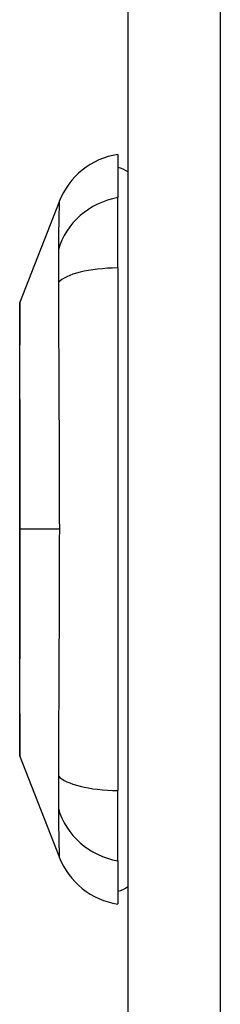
# Model space of a CAD drawing. Header units: inches. Extents: x 2.3 to 62.6, y 3.3 to 33.7.
# Tile 54 of 57: x 34.933 to 35.25, y 16.719 to 18.27. Entities that reach past the tile are written whole.
import ezdxf

# ---------------------------------------------------------------- set-up
doc = ezdxf.new("R2010")
doc.units = ezdxf.units.IN
doc.header["$MEASUREMENT"] = 0
doc.layers.add('Visible Edges(ANSI)', color=7, linetype='Continuous', lineweight=25)
doc.layers.add('Visible Tangent Edges(ANSI)', color=7, linetype='Continuous', lineweight=25)

msp = doc.modelspace()

# ---------------------------------------------------------------- linework, layer by layer
at = {"layer": 'Visible Edges(ANSI)'}
for p, q in [((35.1039, 25.2221), (35.1039, 9.7111)), ((35.0882, 18.0577), (35.0882, 17.9896)), ((34.9336, 17.824), (34.9958, 17.9837)), ((35.0882, 17.8789), (35.0882, 17.9896)), ((35.0882, 17.8789), (35.0882, 17.0554)), ((34.9958, 16.9505), (34.9336, 17.1102)), ((35.0882, 16.9446), (35.0882, 17.0554)), ((35.0882, 16.9446), (35.0882, 16.8766))]:
    msp.add_line(p, q, dxfattribs=at)
at = {"layer": 'Visible Edges(ANSI)', "flags": 128}
msp.add_lwpolyline([(34.9333, 17.8222), (34.9333, 17.8218), (34.9333, 17.8205), (34.9333, 17.8184), (34.9333, 17.8154), (34.9333, 17.8116), (34.9333, 17.807), (34.9332, 17.8015), (34.9332, 17.7952), (34.9332, 17.7881), (34.9332, 17.7803), (34.9332, 17.7717), (34.9332, 17.7624), (34.9331, 17.7524), (34.9331, 17.7417), (34.9331, 17.7304), (34.9331, 17.7184), (34.9331, 17.7058), (34.9331, 17.6927), (34.9331, 17.679), (34.9332, 17.6647), (34.9332, 17.65), (34.9332, 17.6348), (34.9332, 17.6192), (34.9332, 17.6032), (34.9332, 17.587), (34.9333, 17.5705), (34.9333, 17.5537), (34.9333, 17.5367), (34.9333, 17.5195), (34.9333, 17.5022), (34.9333, 17.4848), (34.9333, 17.4674), (34.9333, 17.45), (34.9333, 17.4326), (34.9333, 17.4153), (34.9333, 17.398), (34.9333, 17.3809), (34.9333, 17.3641), (34.9332, 17.3475), (34.9332, 17.3313), (34.9332, 17.3154), (34.9332, 17.2998), (34.9332, 17.2846), (34.9332, 17.2698), (34.9331, 17.2554), (34.9331, 17.2416), (34.9331, 17.2284), (34.9331, 17.2158), (34.9331, 17.2039), (34.9331, 17.1925), (34.9331, 17.1818), (34.9332, 17.1718), (34.9332, 17.1625), (34.9332, 17.1539), (34.9332, 17.1461), (34.9332, 17.139), (34.9332, 17.1327), (34.9333, 17.1273), (34.9333, 17.1226), (34.9333, 17.1188), (34.9333, 17.1159), (34.9333, 17.1137), (34.9333, 17.1124), (34.9333, 17.112)], dxfattribs=at)
at = {"layer": 'Visible Edges(ANSI)'}
for centre, radius, start, end in [((35.1058, 17.9409), 0.1181, 98.6009, 158.7495), ((35.0803, 17.9986), 0.0394, 53.1301, 78.463), ((34.9382, 17.8222), 0.00492, 158.7495, 179.7912), ((34.9382, 17.112), 0.00492, 180.2088, 201.2505), ((35.1058, 16.9933), 0.1181, 201.2505, 261.3991), ((35.0803, 16.9356), 0.0394, 281.537, 306.8699)]:
    msp.add_arc(centre, radius, start, end, dxfattribs=at)
at = {"layer": 'Visible Tangent Edges(ANSI)'}
for p, q in [((35.2499, 9.7111), (35.2499, 25.2221)), ((34.9333, 17.4671), (34.9336, 17.4671)), ((34.9958, 17.4671), (34.9336, 17.4671))]:
    msp.add_line(p, q, dxfattribs=at)
at = {"layer": 'Visible Tangent Edges(ANSI)', "flags": 128}
for points in [[(34.9958, 17.9837), (34.9957, 17.9836), (34.9957, 17.9831), (34.9957, 17.9825), (34.9957, 17.9815), (34.9956, 17.9803), (34.9956, 17.9788), (34.9955, 17.9771), (34.9954, 17.975), (34.9954, 17.9728), (34.9953, 17.9702), (34.9952, 17.9674), (34.9951, 17.9644), (34.995, 17.9611), (34.9949, 17.9575), (34.9949, 17.9537), (34.9948, 17.9497), (34.9947, 17.9455), (34.9946, 17.941), (34.9946, 17.9363), (34.9945, 17.9313), (34.9944, 17.9262), (34.9944, 17.9208), (34.9944, 17.9153), (34.9942, 17.9071)], [(34.9942, 17.9071), (34.9942, 17.9064), (34.9942, 17.9057), (34.9943, 17.905), (34.9943, 17.9043), (34.9943, 17.9035), (34.9943, 17.9028), (34.9943, 17.902), (34.9943, 17.9012), (34.9943, 17.9004), (34.9943, 17.8995), (34.9943, 17.8987), (34.9943, 17.8978), (34.9944, 17.8969), (34.9944, 17.896), (34.9944, 17.895), (34.9944, 17.8941), (34.9944, 17.8931), (34.9944, 17.8921), (34.9944, 17.8911), (34.9944, 17.8901), (34.9944, 17.8891), (34.9944, 17.888), (34.9944, 17.887), (34.9944, 17.8859)], [(34.9944, 17.8859), (34.9944, 17.8848), (34.9944, 17.8837), (34.9944, 17.8825), (34.9944, 17.8814), (34.9944, 17.8802), (34.9944, 17.8791), (34.9944, 17.8779), (34.9944, 17.8767), (34.9944, 17.8755), (34.9944, 17.8742), (34.9944, 17.873), (34.9943, 17.8717), (34.9943, 17.8705), (34.9943, 17.8692), (34.9943, 17.8679), (34.9943, 17.8666), (34.9943, 17.8653), (34.9943, 17.8639), (34.9943, 17.8626), (34.9943, 17.8612), (34.9943, 17.8599), (34.9942, 17.8585), (34.9942, 17.8571), (34.9942, 17.8557)], [(34.9942, 17.8557), (34.9944, 17.8375), (34.9944, 17.8222), (34.9944, 17.8067), (34.9945, 17.7911), (34.9946, 17.7755), (34.9946, 17.7597), (34.9947, 17.7439), (34.9948, 17.728), (34.9949, 17.7121), (34.9949, 17.696), (34.995, 17.6799), (34.9951, 17.6638), (34.9952, 17.6476), (34.9953, 17.6313), (34.9954, 17.615), (34.9954, 17.5987), (34.9955, 17.5824), (34.9956, 17.566), (34.9956, 17.5496), (34.9957, 17.5331), (34.9957, 17.5166), (34.9957, 17.5001), (34.9957, 17.4836), (34.9958, 17.4671)], [(34.9333, 17.7417), (34.9333, 17.7482), (34.9333, 17.7543), (34.9333, 17.7603), (34.9334, 17.766), (34.9334, 17.7715), (34.9334, 17.7768), (34.9334, 17.7817), (34.9334, 17.7865), (34.9335, 17.7909), (34.9335, 17.7952), (34.9335, 17.7991), (34.9335, 17.8027), (34.9335, 17.8061), (34.9336, 17.8092), (34.9336, 17.812), (34.9336, 17.8145), (34.9336, 17.8167), (34.9336, 17.8186), (34.9336, 17.8202), (34.9336, 17.8216), (34.9336, 17.8226), (34.9336, 17.8234), (34.9336, 17.8238), (34.9336, 17.824)], [(34.9333, 17.6947), (34.9333, 17.6968), (34.9333, 17.6989), (34.9333, 17.701), (34.9333, 17.7031), (34.9333, 17.7052), (34.9333, 17.7073), (34.9333, 17.7093), (34.9333, 17.7113), (34.9333, 17.7133), (34.9333, 17.7153), (34.9333, 17.7173), (34.9333, 17.7193), (34.9333, 17.7213), (34.9333, 17.7232), (34.9333, 17.7251), (34.9333, 17.727), (34.9333, 17.7289), (34.9333, 17.7308), (34.9333, 17.7327), (34.9333, 17.7345), (34.9333, 17.7363), (34.9333, 17.7382), (34.9333, 17.74), (34.9333, 17.7417)], [(34.9336, 17.4671), (34.9336, 17.4774), (34.9336, 17.4876), (34.9336, 17.4979), (34.9336, 17.5082), (34.9336, 17.5184), (34.9336, 17.5286), (34.9336, 17.5387), (34.9336, 17.5488), (34.9336, 17.5588), (34.9336, 17.5687), (34.9335, 17.5785), (34.9335, 17.5881), (34.9335, 17.5977), (34.9335, 17.6072), (34.9335, 17.6166), (34.9334, 17.6259), (34.9334, 17.6351), (34.9334, 17.6441), (34.9334, 17.653), (34.9334, 17.6616), (34.9333, 17.6702), (34.9333, 17.6785), (34.9333, 17.6867), (34.9333, 17.6947)], [(34.9333, 17.2396), (34.9333, 17.2476), (34.9333, 17.2558), (34.9333, 17.2641), (34.9334, 17.2727), (34.9334, 17.2814), (34.9334, 17.2903), (34.9334, 17.2993), (34.9334, 17.3084), (34.9335, 17.3177), (34.9335, 17.3271), (34.9335, 17.3365), (34.9335, 17.3461), (34.9335, 17.3558), (34.9336, 17.3656), (34.9336, 17.3755), (34.9336, 17.3855), (34.9336, 17.3956), (34.9336, 17.4057), (34.9336, 17.4159), (34.9336, 17.4261), (34.9336, 17.4364), (34.9336, 17.4466), (34.9336, 17.4569), (34.9336, 17.4671)], [(34.9958, 17.4671), (34.9957, 17.4506), (34.9957, 17.4341), (34.9957, 17.4176), (34.9957, 17.4011), (34.9956, 17.3846), (34.9956, 17.3682), (34.9955, 17.3518), (34.9954, 17.3354), (34.9954, 17.3191), (34.9953, 17.3028), (34.9952, 17.2865), (34.9951, 17.2704), (34.995, 17.2542), (34.9949, 17.2381), (34.9949, 17.2221), (34.9948, 17.2062), (34.9947, 17.1903), (34.9946, 17.1745), (34.9946, 17.1588), (34.9945, 17.1432), (34.9944, 17.1276), (34.9944, 17.1121), (34.9944, 17.0967), (34.9942, 17.0785)], [(34.9333, 17.1925), (34.9333, 17.1943), (34.9333, 17.1961), (34.9333, 17.1979), (34.9333, 17.1997), (34.9333, 17.2016), (34.9333, 17.2034), (34.9333, 17.2053), (34.9333, 17.2072), (34.9333, 17.2091), (34.9333, 17.211), (34.9333, 17.213), (34.9333, 17.2149), (34.9333, 17.2169), (34.9333, 17.2189), (34.9333, 17.2209), (34.9333, 17.2229), (34.9333, 17.2249), (34.9333, 17.227), (34.9333, 17.229), (34.9333, 17.2311), (34.9333, 17.2332), (34.9333, 17.2353), (34.9333, 17.2374), (34.9333, 17.2396)], [(34.9336, 17.1103), (34.9336, 17.1104), (34.9336, 17.1108), (34.9336, 17.1116), (34.9336, 17.1126), (34.9336, 17.114), (34.9336, 17.1156), (34.9336, 17.1176), (34.9336, 17.1198), (34.9336, 17.1223), (34.9336, 17.1251), (34.9335, 17.1282), (34.9335, 17.1315), (34.9335, 17.1352), (34.9335, 17.1391), (34.9335, 17.1433), (34.9334, 17.1477), (34.9334, 17.1525), (34.9334, 17.1575), (34.9334, 17.1627), (34.9334, 17.1682), (34.9333, 17.1739), (34.9333, 17.1799), (34.9333, 17.1861), (34.9333, 17.1925)], [(34.9942, 17.0785), (34.9942, 17.0758), (34.9943, 17.073), (34.9943, 17.0703), (34.9943, 17.0677), (34.9943, 17.0651), (34.9943, 17.0625), (34.9944, 17.06), (34.9944, 17.0576), (34.9944, 17.0552), (34.9944, 17.0529), (34.9944, 17.0506), (34.9944, 17.0484), (34.9944, 17.0463), (34.9944, 17.0442), (34.9944, 17.0422), (34.9944, 17.0402), (34.9944, 17.0383), (34.9943, 17.0365), (34.9943, 17.0348), (34.9943, 17.0331), (34.9943, 17.0315), (34.9943, 17.03), (34.9942, 17.0285), (34.9942, 17.0272)], [(34.9942, 17.0272), (34.9944, 17.019), (34.9944, 17.0134), (34.9944, 17.008), (34.9945, 17.0029), (34.9946, 16.998), (34.9946, 16.9933), (34.9947, 16.9888), (34.9948, 16.9845), (34.9949, 16.9805), (34.9949, 16.9767), (34.995, 16.9732), (34.9951, 16.9699), (34.9952, 16.9668), (34.9953, 16.964), (34.9954, 16.9615), (34.9954, 16.9592), (34.9955, 16.9572), (34.9956, 16.9554), (34.9956, 16.9539), (34.9957, 16.9527), (34.9957, 16.9518), (34.9957, 16.9511), (34.9957, 16.9507), (34.9958, 16.9505)]]:
    msp.add_lwpolyline(points, dxfattribs=at)
at = {"layer": 'Visible Tangent Edges(ANSI)'}
for centre, major_axis, ratio, start_param, end_param in [((35.1081, 17.8794), (-0.117, -0.0158), 0.948273, 4.754759, 5.892029), ((35.1081, 17.8414), (-0.118, 0.0053), 0.314585, 4.896593, 6.033863), ((35.1081, 17.0928), (-0.118, -0.0053), 0.314585, 0.249322, 1.386592), ((35.1081, 17.0548), (-0.117, 0.0158), 0.948273, 0.391156, 1.528426)]:
    msp.add_ellipse(centre, major_axis=major_axis, ratio=ratio, start_param=start_param, end_param=end_param, dxfattribs=at)

doc.saveas('drawing.dxf')
